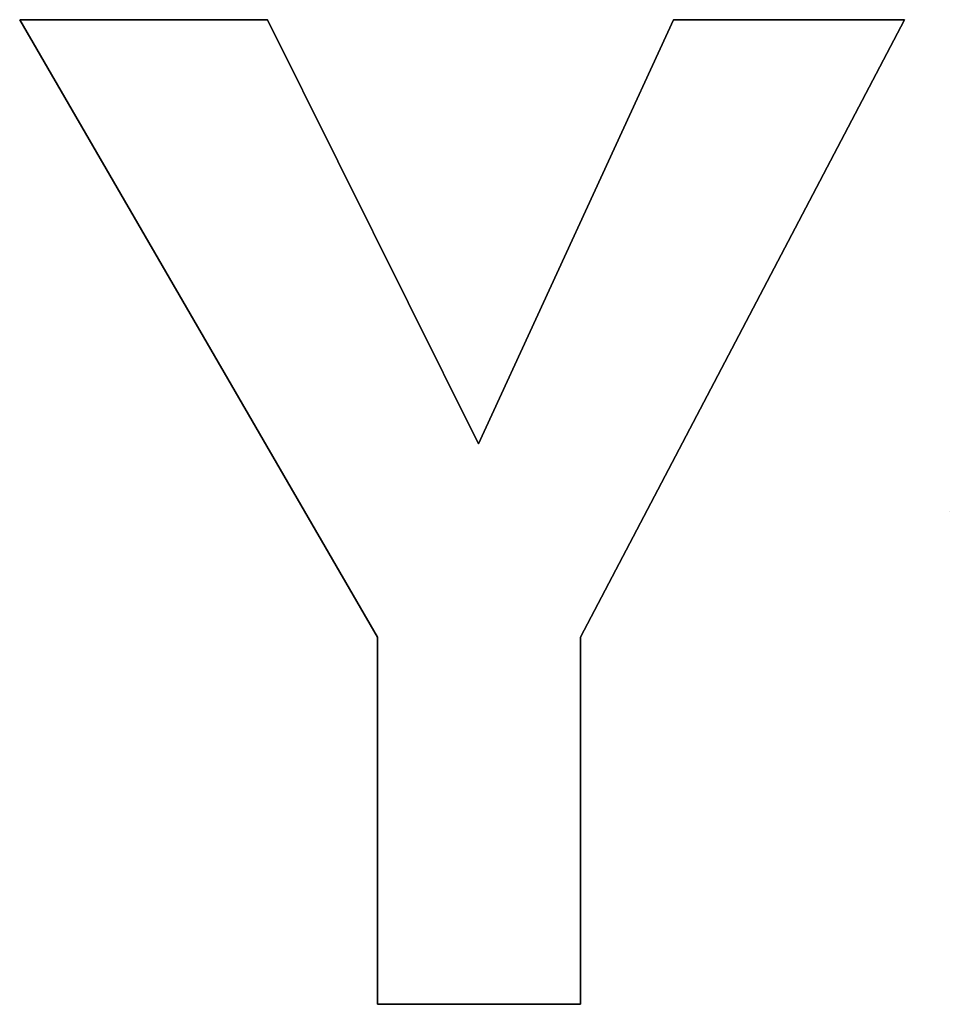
# Model space of a CAD drawing. Extents: x -4.4 to 4.4, y -6.1 to 5.8.
# Tile 135 of 157: x 0.718 to 0.954, y 2.94 to 3.19. Entities that reach past the tile are written whole.
import ezdxf

# ---------------------------------------------------------------- set-up
doc = ezdxf.new("R2010")
doc.units = 0
doc.layers.get('0').update_dxf_attribs({"linetype": 'CONTINUOUS'})

# ---------------------------------------------------------------- blocks, each defined once
blk = doc.blocks.new('*U1')
for p, q in [((0.80923, 3.03278, 5.305), (0.71843, 3.18954, 5.305)), ((0.71843, 3.18954, 5.305), (0.78134, 3.18954, 5.305)), ((0.71843, 3.18954, 5.304), (0.80923, 3.03278, 5.304)), ((0.78134, 3.18954, 5.304), (0.71843, 3.18954, 5.304)), ((0.78134, 3.18954, 5.305), (0.83488, 3.08184, 5.305)), ((0.83488, 3.08184, 5.304), (0.78134, 3.18954, 5.304)), ((0.83488, 3.08184, 5.305), (0.88436, 3.18954, 5.305)), ((0.88436, 3.18954, 5.304), (0.83488, 3.08184, 5.304)), ((0.94299, 3.18954, 5.305), (0.86074, 3.03278, 5.305)), ((0.86074, 3.03278, 5.304), (0.94299, 3.18954, 5.304)), ((0.88436, 3.18954, 5.305), (0.94299, 3.18954, 5.305)), ((0.94299, 3.18954, 5.304), (0.88436, 3.18954, 5.304)), ((0.95439, 3.06474, 5.305), (0.95439, 3.06474, 5.304)), ((0.95439, 3.06474, 5.305), (0.95439, 3.06474, 5.304)), ((0.80923, 2.93954, 5.305), (0.80923, 3.03278, 5.305)), ((0.80923, 3.03278, 5.304), (0.80923, 2.93954, 5.304)), ((0.86074, 3.03278, 5.305), (0.86074, 2.93954, 5.305)), ((0.86074, 2.93954, 5.304), (0.86074, 3.03278, 5.304)), ((0.86074, 2.93954, 5.305), (0.80923, 2.93954, 5.305)), ((0.80923, 2.93954, 5.304), (0.86074, 2.93954, 5.304))]:
    blk.add_line(p, q)
at = {"extrusion": (0, -1, 0)}
for p, q in [((0.71843, 3.18954, 5.305), (0.78134, 3.18954, 5.305)), ((0.71843, 3.18954, 5.305), (0.71843, 3.18954, 5.304)), ((0.78134, 3.18954, 5.304), (0.71843, 3.18954, 5.304)), ((0.78134, 3.18954, 5.305), (0.78134, 3.18954, 5.304)), ((0.88436, 3.18954, 5.305), (0.94299, 3.18954, 5.305)), ((0.88436, 3.18954, 5.305), (0.88436, 3.18954, 5.304)), ((0.94299, 3.18954, 5.304), (0.88436, 3.18954, 5.304)), ((0.94299, 3.18954, 5.305), (0.94299, 3.18954, 5.304))]:
    blk.add_line(p, q, dxfattribs=at)
at = {"extrusion": (0.865324, 0.501213, 0)}
for p, q in [((0.80923, 3.03278, 5.305), (0.71843, 3.18954, 5.305)), ((0.71843, 3.18954, 5.305), (0.71843, 3.18954, 5.304)), ((0.71843, 3.18954, 5.304), (0.80923, 3.03278, 5.304)), ((0.80923, 3.03278, 5.305), (0.80923, 3.03278, 5.304))]:
    blk.add_line(p, q, dxfattribs=at)
at = {"extrusion": (-0.895441, -0.445181, 0)}
for p, q in [((0.78134, 3.18954, 5.305), (0.83488, 3.08184, 5.305)), ((0.78134, 3.18954, 5.305), (0.78134, 3.18954, 5.304)), ((0.83488, 3.08184, 5.304), (0.78134, 3.18954, 5.304)), ((0.83488, 3.08184, 5.305), (0.83488, 3.08184, 5.304))]:
    blk.add_line(p, q, dxfattribs=at)
at = {"extrusion": (0.908712, -0.417424, 0)}
for p, q in [((0.83488, 3.08184, 5.305), (0.88436, 3.18954, 5.305)), ((0.88436, 3.18954, 5.304), (0.83488, 3.08184, 5.304)), ((0.88436, 3.18954, 5.305), (0.88436, 3.18954, 5.304)), ((0.83488, 3.08184, 5.305), (0.83488, 3.08184, 5.304))]:
    blk.add_line(p, q, dxfattribs=at)
at = {"extrusion": (-0.885516, 0.464609, 0)}
for p, q in [((0.94299, 3.18954, 5.305), (0.86074, 3.03278, 5.305)), ((0.86074, 3.03278, 5.304), (0.94299, 3.18954, 5.304)), ((0.94299, 3.18954, 5.305), (0.94299, 3.18954, 5.304)), ((0.86074, 3.03278, 5.305), (0.86074, 3.03278, 5.304))]:
    blk.add_line(p, q, dxfattribs=at)
at = {"extrusion": (1, 0, 0)}
for p, q in [((0.80923, 2.93954, 5.305), (0.80923, 3.03278, 5.305)), ((0.80923, 3.03278, 5.305), (0.80923, 3.03278, 5.304)), ((0.80923, 3.03278, 5.304), (0.80923, 2.93954, 5.304)), ((0.80923, 2.93954, 5.305), (0.80923, 2.93954, 5.304))]:
    blk.add_line(p, q, dxfattribs=at)
at = {"extrusion": (-1, 0, 0)}
for p, q in [((0.86074, 3.03278, 5.305), (0.86074, 2.93954, 5.305)), ((0.86074, 3.03278, 5.305), (0.86074, 3.03278, 5.304)), ((0.86074, 2.93954, 5.304), (0.86074, 3.03278, 5.304)), ((0.86074, 2.93954, 5.305), (0.86074, 2.93954, 5.304))]:
    blk.add_line(p, q, dxfattribs=at)
at = {"extrusion": (0, 1, 0)}
for p, q in [((0.86074, 2.93954, 5.305), (0.80923, 2.93954, 5.305)), ((0.80923, 2.93954, 5.305), (0.80923, 2.93954, 5.304)), ((0.80923, 2.93954, 5.304), (0.86074, 2.93954, 5.304)), ((0.86074, 2.93954, 5.305), (0.86074, 2.93954, 5.304))]:
    blk.add_line(p, q, dxfattribs=at)

msp = doc.modelspace()

# ---------------------------------------------------------------- block references
msp.add_blockref('*U1', (0, 0))

doc.saveas('drawing.dxf')
